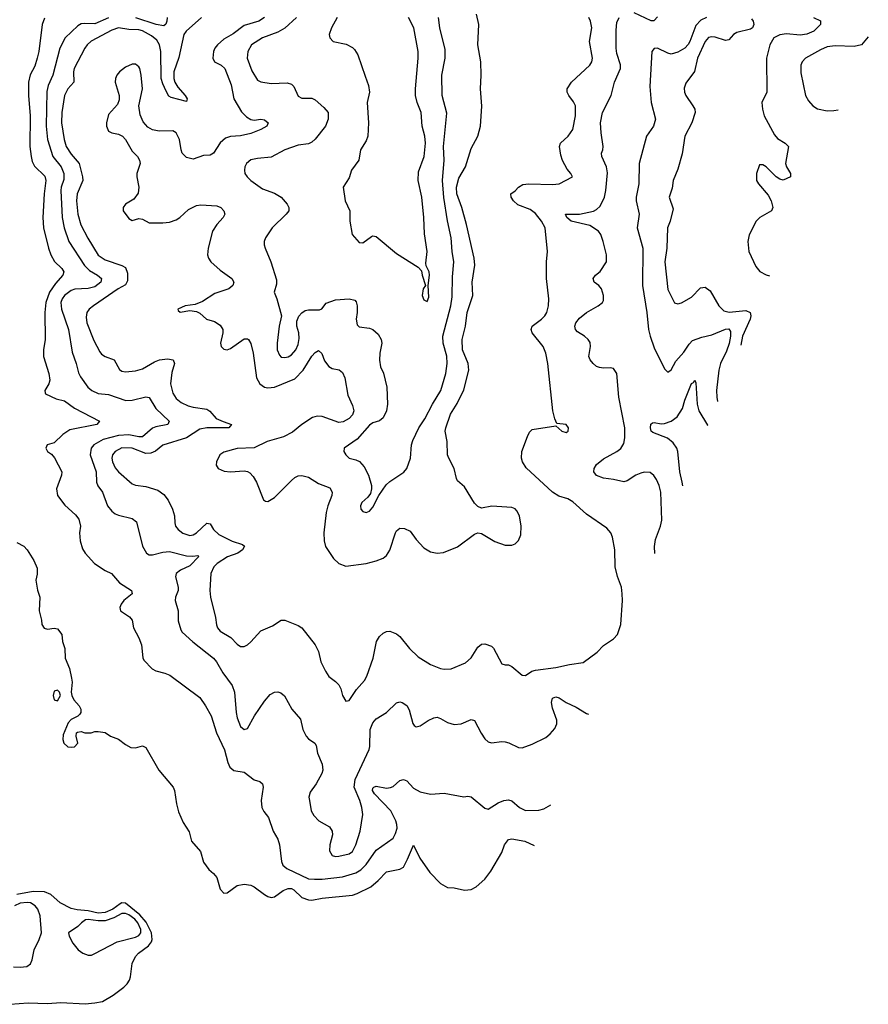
# Model space of a CAD drawing. Header units: inches. Extents: x 2143765 to 2212928, y 878963 to 1017374.
# Tile 16 of 256: x 2170686 to 2175693, y 880668 to 886478. Entities that reach past the tile are written whole.
import ezdxf

# ---------------------------------------------------------------- set-up
doc = ezdxf.new("R2010")
doc.units = ezdxf.units.IN
doc.header["$MEASUREMENT"] = 0
doc.layers.add('C1878', color=7, linetype='Continuous')

msp = doc.modelspace()

# ---------------------------------------------------------------- linework, layer by layer
at = {"layer": 'C1878', "color": 5}
for points, elevation in [([(2170833.6, 886486.4), (2170819.2, 886450), (2170799.4, 886290), (2170790.1, 886249.9), (2170776.7, 886203.3), (2170747.7, 886152.3), (2170738.4, 886110), (2170738.6, 886030), (2170748.6, 885910), (2170746.8, 885730), (2170753.4, 885670), (2170760.9, 885640.9), (2170774, 885614), (2170834.4, 885554.4), (2170841.6, 885530), (2170831.3, 885451.3), (2170823.5, 885310), (2170826.6, 885250), (2170855.9, 885130), (2170870.1, 885090), (2170892.1, 885052.1), (2170935.1, 885010), (2170945.9, 884990), (2170941.6, 884970), (2170898, 884922), (2170862.3, 884870), (2170840.9, 884810), (2170835.4, 884750), (2170836, 884590), (2170827.1, 884530), (2170826.4, 884490), (2170859.1, 884390), (2170863.8, 884350), (2170857.4, 884330), (2170834, 884290), (2170836.2, 884276.2), (2170839.3, 884270), (2170901.4, 884241.4), (2170950, 884229), (2171010, 884185.8), (2171158, 884110), (2171142, 884090), (2170981.6, 884058.4), (2170940.2, 884030), (2170890, 883982), (2170848.9, 883970), (2170841.3, 883950), (2170850, 883930.8), (2170874.3, 883914.3), (2170892.4, 883892.4), (2170934.6, 883810), (2170933.1, 883790), (2170904.4, 883710), (2170909, 883670), (2170953.6, 883613.6), (2171016, 883556), (2171036, 883530), (2171044.6, 883490), (2171040.2, 883450), (2171043.2, 883403.2), (2171056.5, 883356.5), (2171072.7, 883330), (2171128.2, 883270), (2171190, 883228.8), (2171227.7, 883210), (2171276, 883156), (2171346.7, 883110), (2171350.4, 883090), (2171301.3, 883050), (2171284.4, 883030), (2171277.1, 883010), (2171282, 882990), (2171335, 882955), (2171350, 882934), (2171358, 882890), (2171390.2, 882830.2), (2171405.8, 882790), (2171412.1, 882712.1), (2171418.7, 882698.7), (2171467.9, 882647.9), (2171490, 882636), (2171542.7, 882622.7), (2171573, 882610), (2171750, 882478.4), (2171783.1, 882430), (2171815.5, 882370), (2171847.2, 882270), (2171895.2, 882170), (2171914.6, 882094.6), (2171927.1, 882067.1), (2171950, 882048.2), (2172010, 882038), (2172070, 881993), (2172103.1, 881983.1), (2172119.1, 881970), (2172122, 881950), (2172112, 881870), (2172114.9, 881830), (2172126.1, 881806.1), (2172154.9, 881770), (2172182, 881690), (2172210, 881642.8), (2172219.5, 881610), (2172230.2, 881510), (2172239.6, 881490), (2172263.1, 881470), (2172390, 881409.5), (2172426.1, 881406.1), (2172470, 881406.1), (2172590, 881420.7), (2172670, 881443.8), (2172698.9, 881461.1), (2172730, 881492.7), (2172790, 881577.1), (2172890, 881649), (2172904.3, 881675.7), (2172912.6, 881707.4), (2172912, 881730), (2172905.2, 881750), (2172875.6, 881810), (2172780.2, 881910), (2172767, 881930), (2172770, 881943), (2172775.6, 881950), (2172790, 881954.8), (2172850, 881944.1), (2172873.2, 881946.8), (2172890, 881953), (2172930, 881988.3), (2172950, 881995.6), (2172970, 881986.5), (2173010, 881943.7), (2173050, 881921.3), (2173110, 881908.2), (2173190, 881914.4), (2173307.6, 881892.4), (2173330, 881896.4), (2173350, 881892.4), (2173430, 881825.3), (2173450, 881819.5), (2173510, 881857.8), (2173542.7, 881870), (2173570, 881874), (2173590, 881869.1), (2173635.8, 881830), (2173670, 881812.6), (2173750, 881813.4), (2173778.4, 881821.6), (2173820.7, 881845.2)], 240), ([(2171210, 886488), (2171130, 886454.3), (2171070, 886456.3), (2171050, 886452.9), (2171030, 886442.5), (2170955.4, 886370), (2170922.3, 886310), (2170881.5, 886150), (2170853.7, 886090), (2170846.4, 886053.6), (2170843.6, 885850), (2170851.1, 885770), (2170882.1, 885670), (2170931.5, 885610), (2170947.1, 885570), (2170945.9, 885534.1), (2170930.7, 885490), (2170929.6, 885470), (2170937.6, 885310), (2170948.8, 885248.8), (2170977.1, 885170), (2171068.4, 885028.4), (2171098.2, 884998.2), (2171146.3, 884970), (2171169.1, 884950), (2171164.7, 884930), (2171130, 884901.6), (2171090, 884891.6), (2171011.6, 884888.4), (2170990, 884880.5), (2170950, 884849.9), (2170936.3, 884830), (2170930.1, 884810), (2170933.8, 884770), (2170974.4, 884650), (2170995.9, 884515.9), (2171020.6, 884450), (2171033.3, 884393.3), (2171044.9, 884370), (2171089.2, 884310), (2171111.5, 884290), (2171150, 884272.2), (2171210, 884266.7), (2171311.8, 884231.8), (2171350, 884233.2), (2171430, 884252.9), (2171450, 884248.9), (2171490, 884184.1), (2171568.4, 884110), (2171560.4, 884090), (2171490, 884076.2), (2171470, 884067), (2171410, 884017.4), (2171390, 884016.1), (2171330, 884027.8), (2171270, 884024.9), (2171179.6, 884000.4), (2171124.7, 883970), (2171107.7, 883950), (2171102.7, 883910), (2171136.8, 883810), (2171139, 883750), (2171147.9, 883727.9), (2171175.6, 883690), (2171205.2, 883610), (2171230, 883579), (2171250, 883563.2), (2171270, 883555), (2171350, 883534.3), (2171374.6, 883514.6), (2171410.9, 883370.9), (2171434.4, 883330), (2171450, 883320.8), (2171470, 883320.2), (2171530, 883336.1), (2171570, 883340.1), (2171670, 883313.8), (2171708.1, 883311.9), (2171736.7, 883316.7), (2171743.8, 883310), (2171690, 883255.8), (2171635.3, 883230), (2171609.1, 883210), (2171604.7, 883190), (2171621.8, 883130), (2171620.7, 883110), (2171606.5, 883070), (2171604.4, 883050), (2171622.3, 882990), (2171620.9, 882930), (2171637.2, 882877.2), (2171645, 882865), (2171707.1, 882807.1), (2171830.2, 882710), (2171847.3, 882690), (2171884.7, 882624.7), (2171940.7, 882550), (2171953.7, 882510), (2171963, 882390), (2171970, 882359.1), (2171990, 882307), (2172010, 882288.9), (2172030, 882295.3), (2172071.6, 882370), (2172130, 882457.1), (2172164.4, 882495.6), (2172190, 882510.4), (2172210, 882512.4), (2172226.9, 882506.9), (2172248.9, 882488.9), (2172291.6, 882410), (2172342.4, 882350), (2172357, 882290), (2172376.5, 882250), (2172390, 882235.3), (2172428.5, 882210), (2172436.3, 882196.3), (2172444, 882150), (2172470, 882086), (2172474, 882050), (2172468, 882030), (2172436.2, 881970), (2172399.8, 881920.2), (2172393.2, 881890), (2172395.2, 881870), (2172406.7, 881810), (2172422.5, 881782.5), (2172451.6, 881751.6), (2172514.7, 881714.7), (2172529.2, 881690), (2172531, 881669), (2172516.9, 881610), (2172514.3, 881574.3), (2172530, 881547.2), (2172550, 881540.3), (2172570, 881541.8), (2172630, 881555.5), (2172650, 881570.3), (2172669.8, 881610), (2172695.5, 881690), (2172710.9, 881789.1), (2172705.3, 881830), (2172693.6, 881870), (2172659.6, 881950), (2172665.6, 881994.4), (2172748.2, 882171.8), (2172752.5, 882190), (2172754.6, 882290), (2172769.8, 882330), (2172790, 882352.4), (2172850, 882390.3), (2172910, 882448), (2172930, 882453.4), (2172942, 882450), (2172970, 882430.7), (2172984.9, 882404.9), (2173004.9, 882324.9), (2173013, 882313), (2173026, 882306), (2173050, 882310.6), (2173096.6, 882343.4), (2173130, 882359.3), (2173150, 882361.6), (2173170, 882354.9), (2173210, 882330.4), (2173250, 882319.5), (2173290, 882323.8), (2173350, 882348), (2173370, 882342), (2173408.2, 882268.2), (2173430, 882235.5), (2173450, 882216.4), (2173470, 882210.4), (2173530, 882219.3), (2173550, 882216.4), (2173571.8, 882211.8), (2173630, 882184), (2173650, 882180.7), (2173710, 882203), (2173790, 882243.1), (2173815.9, 882264.1), (2173843.9, 882296.1), (2173856, 882324), (2173855.4, 882344.6), (2173830, 882416.3), (2173823.6, 882450), (2173830, 882474.7), (2173850, 882483.5), (2173870, 882477.4), (2173910, 882448.7), (2173970, 882420.6), (2174030, 882384.3), (2174041.8, 882380.2)], 260), ([(2171758.2, 886490), (2171669.5, 886410.5), (2171655.4, 886390), (2171626, 886254), (2171596.6, 886170), (2171595.6, 886130), (2171600.9, 886110), (2171619.4, 886079.4), (2171663.2, 886030), (2171674.7, 886010), (2171670, 885996), (2171579.2, 886019.2), (2171566.9, 886026.9), (2171550, 886055.7), (2171530, 886098.5), (2171521.5, 886130), (2171519, 886290), (2171511.5, 886330), (2171496.3, 886356.3), (2171463.3, 886383.3), (2171410, 886412), (2171390, 886417.6), (2171330, 886420.5), (2171270, 886429.9), (2171230, 886415.2), (2171108.3, 886351.7), (2171083.8, 886330), (2171070.2, 886310), (2171008.1, 886190), (2171003.5, 886170), (2171006.4, 886110), (2170970, 886069), (2170951.6, 886030), (2170934.4, 885930), (2170932.2, 885870), (2170948.6, 885770), (2170960.7, 885730), (2170990, 885685), (2171037.4, 885630), (2171056.8, 885550), (2171058.2, 885530), (2171024.6, 885450), (2171021, 885410), (2171029.1, 885330), (2171047.8, 885267.8), (2171088.9, 885188.9), (2171150, 885088.1), (2171190, 885060.6), (2171290, 885026.8), (2171310, 885016.1), (2171322.4, 884982.4), (2171322.9, 884937.1), (2171310, 884913.5), (2171267.3, 884890), (2171121.2, 884790), (2171097.1, 884770), (2171083.5, 884750), (2171078, 884722), (2171081.7, 884690), (2171124.4, 884584.4), (2171159.1, 884519.1), (2171170, 884503.6), (2171190, 884490.2), (2171244.2, 884470), (2171274.4, 884414.4), (2171290, 884403.2), (2171310, 884400.6), (2171370, 884406.2), (2171410, 884416.9), (2171481.3, 884458.7), (2171511.8, 884470), (2171557.8, 884477.8), (2171591.8, 884471.8), (2171600.6, 884450), (2171584.4, 884395.6), (2171576.6, 884330), (2171590, 884274), (2171610, 884243.5), (2171639.3, 884219.2), (2171680.2, 884200.2), (2171710, 884191.1), (2171790, 884180.5), (2171807.5, 884167.5), (2171845.5, 884125.5), (2171886.3, 884106.3), (2171937, 884090), (2171920.5, 884070), (2171790, 884069.9), (2171750, 884060.9), (2171670, 884011.6), (2171531.8, 883968.2), (2171487.9, 883932.1), (2171460.7, 883919.3), (2171430, 883918.5), (2171350, 883949.9), (2171290, 883952.3), (2171249.4, 883930.6), (2171233.9, 883910), (2171230.8, 883890), (2171234.5, 883870), (2171250, 883833.8), (2171269.4, 883810), (2171350, 883739.7), (2171370, 883731.9), (2171430, 883723.2), (2171501.7, 883701.7), (2171536.7, 883676.7), (2171562.3, 883642.3), (2171588.3, 883590), (2171600.2, 883550), (2171600.8, 883510), (2171606.3, 883490), (2171622.3, 883470), (2171649.1, 883449.1), (2171690, 883435.3), (2171710, 883439), (2171730, 883450.9), (2171790, 883507.9), (2171810, 883502.6), (2171829.3, 883470), (2171861, 883441), (2171940.1, 883400.1), (2172001.6, 883381.6), (2172011.9, 883371.9), (2172000.2, 883350), (2171973, 883330), (2171912.3, 883307.7), (2171851, 883270), (2171831.6, 883250), (2171813.7, 883210), (2171808.7, 883110), (2171812.5, 883070), (2171841.8, 882950), (2171846.6, 882906.6), (2171852.6, 882890), (2171870, 882870.3), (2171932.7, 882832.7), (2171970, 882793.4), (2171990, 882779.5), (2172010, 882778.9), (2172030, 882788.9), (2172050, 882807.6), (2172110, 882872.3), (2172178, 882902), (2172230, 882935.8), (2172250, 882935.8), (2172330, 882903), (2172350.6, 882890), (2172428.7, 882790), (2172448.5, 882750), (2172463.1, 882690), (2172490, 882633.4), (2172510, 882602.4), (2172550, 882574), (2172570, 882552.7), (2172581.5, 882530), (2172590.4, 882490), (2172610, 882456.3), (2172630, 882461.6), (2172674, 882526), (2172721, 882579), (2172734.9, 882605.1), (2172772.7, 882710), (2172791.8, 882808.2), (2172810, 882839.3), (2172830, 882858.4), (2172850, 882868.4), (2172870, 882870.5), (2172910, 882854.9), (2172930, 882837.6), (2172987, 882767), (2173037.7, 882717.7), (2173110, 882673.6), (2173169.7, 882650.3), (2173190, 882645.5), (2173231.8, 882648.2), (2173316.8, 882683.2), (2173350, 882712.4), (2173390, 882775.5), (2173410, 882792.4), (2173430, 882794.9), (2173470, 882782), (2173482, 882770), (2173530, 882677.3), (2173550, 882670.6), (2173570, 882670.6), (2173590, 882662), (2173650, 882610.5), (2173670, 882608), (2173706.9, 882633.1), (2173730, 882640.7), (2173850, 882655.6), (2173930, 882674), (2174010, 882685.3), (2174093.6, 882746.4), (2174130, 882785.5), (2174190, 882824), (2174214, 882850), (2174232.4, 882910), (2174243.5, 883050), (2174241.4, 883090), (2174236.1, 883130), (2174213.4, 883193.4), (2174199.8, 883250), (2174198.2, 883350), (2174184.1, 883424.1), (2174174.7, 883450), (2174150, 883477.6), (2174030, 883560.5), (2173950, 883632.2), (2173919.5, 883650), (2173866.8, 883666.8), (2173830, 883690.7), (2173673.6, 883833.6), (2173652.5, 883870), (2173647.1, 883890), (2173649.8, 883930.2), (2173681.8, 884018.2), (2173694.9, 884045.1), (2173710, 884059.5), (2173850, 884082), (2173884.7, 884050), (2173910, 884042.8), (2173922, 884050), (2173924, 884070), (2173910, 884088.7), (2173855.3, 884095.3), (2173843.3, 884123.3), (2173830.9, 884170.9), (2173802.2, 884450), (2173790.8, 884510), (2173775.3, 884550), (2173709.8, 884630), (2173703.1, 884650), (2173709.8, 884670.2), (2173765.7, 884710), (2173784.8, 884730), (2173796, 884750), (2173805.8, 884790), (2173809, 884830), (2173795.2, 884950), (2173795.2, 885050), (2173800.2, 885110), (2173786.2, 885250), (2173765.7, 885290), (2173730, 885335.3), (2173697.8, 885357.8), (2173625.5, 885385.5), (2173599.3, 885410), (2173585.7, 885430), (2173583.6, 885450), (2173610, 885469), (2173629.5, 885490.5), (2173655, 885505), (2173690, 885509.6), (2173830, 885505.3), (2173870, 885508.7), (2173948, 885550), (2173938, 885570), (2173915.6, 885595.6), (2173887.8, 885647.8), (2173878.3, 885678.3), (2173870.9, 885729.1), (2173877.7, 885750), (2173921.4, 885790), (2173950.5, 885829.5), (2173966.2, 885910), (2173964.8, 885970), (2173953.7, 885993.7), (2173926.4, 886030), (2173916.8, 886050), (2173916, 886070), (2173941.7, 886110), (2174049.8, 886210), (2174061.1, 886230), (2174064.8, 886250), (2174048.9, 886350), (2174062.6, 886430), (2174054.1, 886470), (2174043.2, 886490)], 280), ([(2172130.2, 886490), (2172096.4, 886470), (2172010, 886443), (2171946.3, 886393.7), (2171890, 886362.4), (2171852.9, 886330), (2171837.8, 886310), (2171828.9, 886290), (2171825.1, 886250), (2171836.5, 886230), (2171874.6, 886210), (2171896.3, 886190), (2171933.4, 886093.4), (2171949.4, 886010), (2171994.9, 885934.9), (2172024.6, 885904.6), (2172049.3, 885889.3), (2172070, 885885.6), (2172110, 885890.1), (2172130, 885886.9), (2172152.2, 885870), (2172144.6, 885850), (2172108.5, 885830), (2172050, 885807.2), (2171990, 885793.2), (2171930, 885787.9), (2171901.4, 885778.6), (2171870, 885752.1), (2171830.1, 885689.9), (2171810, 885678.6), (2171770, 885675.8), (2171710, 885655.9), (2171670, 885664.9), (2171645.4, 885690), (2171638.1, 885710), (2171629.2, 885770), (2171610, 885810.8), (2171590, 885822), (2171510, 885819.3), (2171470, 885827.2), (2171443.4, 885843.4), (2171415.6, 885875.6), (2171397.3, 885917.3), (2171388.8, 885968.8), (2171411.2, 886070), (2171403.5, 886150), (2171394.5, 886190), (2171390, 886199.8), (2171370, 886216), (2171350, 886215.8), (2171310, 886198.6), (2171274.4, 886170), (2171259.7, 886150), (2171251.9, 886130), (2171250.2, 886110), (2171274.2, 886030), (2171274.1, 886005.9), (2171263, 885977), (2171210, 885918), (2171198.2, 885870), (2171198.4, 885850), (2171210, 885821.1), (2171230, 885810.3), (2171270, 885802.3), (2171292.4, 885790), (2171310.6, 885770.6), (2171350, 885702), (2171381.2, 885670), (2171393.9, 885650), (2171396.3, 885630), (2171378.4, 885570), (2171378.1, 885550), (2171390.1, 885490), (2171385.4, 885454.6), (2171360.5, 885419.5), (2171310, 885389.6), (2171296, 885370), (2171297.4, 885350), (2171330, 885305.5), (2171350, 885293), (2171390, 885305.5), (2171410, 885301.6), (2171450, 885279.8), (2171530, 885279.5), (2171570, 885283.1), (2171610, 885296.8), (2171631.6, 885310), (2171682.4, 885357.6), (2171730, 885380.6), (2171755, 885385), (2171850, 885379.6), (2171873.4, 885370), (2171890.6, 885350), (2171897.3, 885330), (2171887, 885310), (2171850, 885269.8), (2171824.1, 885230), (2171798.4, 885130), (2171795.4, 885090), (2171801.2, 885070), (2171814.7, 885050), (2171870, 884999.8), (2171938.7, 884950), (2171950.2, 884930), (2171944, 884910), (2171920.4, 884890), (2171836.8, 884863.2), (2171765, 884815), (2171722, 884798), (2171662.8, 884790), (2171619.5, 884770), (2171621.7, 884761.7), (2171633, 884753), (2171690, 884762.3), (2171730, 884755.8), (2171750, 884746.4), (2171788, 884710), (2171836.2, 884696.2), (2171870, 884675.9), (2171884.2, 884650), (2171885.1, 884630), (2171871.2, 884570), (2171875.6, 884550), (2171890, 884533.4), (2171910, 884530.2), (2171930, 884537.2), (2172010, 884594.7), (2172030, 884595.6), (2172037, 884590), (2172050, 884567.7), (2172064.8, 884510), (2172084.1, 884364.1), (2172103.1, 884330), (2172130.2, 884310.1), (2172150, 884305.5), (2172190, 884308.8), (2172310, 884359.4), (2172357.9, 884410), (2172410, 884491.6), (2172430, 884514.9), (2172450, 884526.4), (2172469, 884509), (2172485.3, 884465.3), (2172510, 884431.6), (2172530, 884420.2), (2172571.8, 884411.8), (2172590, 884396.5), (2172604.3, 884364.3), (2172622.3, 884262.3), (2172650, 884201.6), (2172657.1, 884170), (2172650, 884146.6), (2172630, 884124.8), (2172595.7, 884104.3), (2172570, 884101.3), (2172470, 884136.7), (2172442.2, 884137.8), (2172413.7, 884130), (2172350.3, 884090), (2172296.2, 884043.8), (2172242.7, 884017.4), (2172146, 883990), (2172070, 883951.4), (2171970, 883947.5), (2171890, 883926), (2171867.7, 883910), (2171846.7, 883870), (2171846, 883850), (2171857, 883830), (2171893.3, 883813.3), (2171930.6, 883809.4), (2172010, 883816.2), (2172030, 883812.8), (2172044, 883804), (2172063.5, 883783.5), (2172084.2, 883750), (2172124.8, 883644.8), (2172136.4, 883636.4), (2172150, 883636), (2172190, 883658.2), (2172290, 883759.7), (2172310, 883776.9), (2172330, 883786.7), (2172350, 883788), (2172390, 883777.8), (2172450, 883742.2), (2172516.4, 883716.4), (2172529.3, 883690), (2172527.8, 883670), (2172504.6, 883610), (2172494.8, 883570), (2172481, 883450), (2172482.8, 883402.8), (2172491.4, 883370), (2172537.9, 883297.9), (2172570, 883269.1), (2172610, 883252.8), (2172730, 883268.9), (2172790, 883284.4), (2172830, 883301.3), (2172850, 883316.9), (2172870, 883347.4), (2172903.2, 883450), (2172910, 883462.8), (2172930, 883476.9), (2172956.3, 883476.3), (2172990, 883460.3), (2173024.9, 883410), (2173070, 883361.6), (2173110, 883338.6), (2173149.8, 883330.2), (2173186.2, 883333.8), (2173270, 883368.5), (2173370, 883442.4), (2173390, 883450.4), (2173410, 883446.7), (2173490, 883399.1), (2173550, 883376.5), (2173590, 883376.5), (2173610, 883385.4), (2173630, 883404.4), (2173642.5, 883437.5), (2173644, 883490), (2173635.6, 883550), (2173620.2, 883580.2), (2173610, 883591.6), (2173590, 883599.8), (2173471.8, 883608.2), (2173410, 883596.2), (2173390, 883605.1), (2173370, 883624.5), (2173310, 883722.4), (2173270, 883756.2), (2173263.1, 883770), (2173249.8, 883830), (2173217.2, 883890), (2173210.9, 883910), (2173208.3, 883990), (2173197.3, 884050), (2173200.9, 884070), (2173227.7, 884150), (2173266.6, 884213.4), (2173306.5, 884293.5), (2173335.4, 884410), (2173332.2, 884450), (2173298.8, 884530), (2173296, 884590), (2173316.2, 884670), (2173326.9, 884750), (2173359.8, 884850), (2173356, 884930), (2173372.1, 885030), (2173368.5, 885070), (2173322.5, 885270), (2173295.2, 885370), (2173264.5, 885450), (2173263.7, 885490), (2173276.4, 885543.6), (2173316.8, 885610), (2173350, 885718), (2173389.8, 885790), (2173404.5, 885850), (2173413, 885967), (2173405.8, 886070), (2173409.8, 886150), (2173407, 886230), (2173388.8, 886330), (2173394.8, 886450), (2173382.3, 886510)], 320), ([(2171556.5, 886490), (2171555.5, 886470), (2171549.2, 886450.8), (2171537.6, 886442.4), (2171491.3, 886448.7), (2171371.8, 886488.2)], 260), ([(2172319.6, 886490), (2172250, 886428.3), (2172210, 886405), (2172118.9, 886370), (2172054, 886330), (2172031.9, 886290), (2172029.4, 886250), (2172055.8, 886175.8), (2172090, 886122), (2172110, 886110.3), (2172170, 886100.9), (2172264.4, 886104.4), (2172290, 886098), (2172304.5, 886084.5), (2172330, 886026), (2172350, 886014), (2172410, 886014.7), (2172430, 886005.3), (2172480.6, 885960.6), (2172506.7, 885930), (2172506.7, 885890), (2172490, 885849.7), (2172430, 885772.4), (2172410, 885755.6), (2172390, 885745.8), (2172330, 885738), (2172250, 885710.9), (2172170, 885666.6), (2172090, 885659.6), (2172050, 885651.5), (2172023.8, 885630), (2172014.4, 885610), (2172012.4, 885590), (2172014.9, 885570), (2172028.2, 885550), (2172050.4, 885530), (2172119.7, 885479.7), (2172190, 885453.8), (2172230, 885430.3), (2172263.8, 885390), (2172274.9, 885370), (2172273.4, 885350), (2172259.3, 885330), (2172176, 885250), (2172135.8, 885190), (2172128.2, 885170), (2172128, 885150), (2172134.4, 885130), (2172168.9, 885050), (2172202.4, 884942.4), (2172202, 884918), (2172188.4, 884870), (2172204.4, 884830), (2172230.3, 884730), (2172217.3, 884670), (2172204.5, 884570), (2172206, 884530), (2172219.2, 884499.2), (2172230, 884487.4), (2172250, 884484.4), (2172270, 884488.2), (2172290, 884499.7), (2172315.9, 884530), (2172330, 884561.3), (2172335.9, 884595.9), (2172332.9, 884630), (2172321.3, 884670), (2172321.2, 884698.8), (2172332.4, 884727.6), (2172350, 884749.1), (2172370, 884761.6), (2172390, 884766.7), (2172454.7, 884765.3), (2172468.3, 884771.7), (2172494.3, 884805.7), (2172550, 884824.2), (2172630, 884831.6), (2172662.9, 884822.9), (2172672.2, 884812.2), (2172677.3, 884790), (2172677.6, 884750), (2172671.7, 884710), (2172677, 884677), (2172690, 884664.9), (2172750, 884657.4), (2172770.2, 884650.2), (2172801.6, 884621.6), (2172819.5, 884590), (2172823.1, 884570), (2172810.4, 884510), (2172808.5, 884468.5), (2172815.5, 884430), (2172831.9, 884391.9), (2172852.4, 884310), (2172855.8, 884210), (2172850.3, 884169.7), (2172830, 884129.5), (2172808.7, 884111.3), (2172770, 884099.6), (2172750, 884084.7), (2172677.9, 884002.1), (2172600.7, 883950), (2172599.1, 883930), (2172610.5, 883910), (2172630, 883890.5), (2172670, 883881.1), (2172690.9, 883870.9), (2172718.9, 883838.9), (2172745, 883790), (2172761.2, 883730), (2172762.7, 883710), (2172756.9, 883683.1), (2172740.2, 883659.7), (2172705.3, 883630), (2172697.6, 883610), (2172698.4, 883590), (2172710, 883575.5), (2172730, 883570.4), (2172750, 883578.4), (2172770, 883602), (2172805.1, 883670), (2172847.5, 883732.5), (2172870, 883753.7), (2172952.1, 883807.9), (2172970.9, 883829.1), (2172992.8, 883890), (2172997.7, 883970), (2173005.3, 883994.7), (2173041.4, 884070), (2173076.9, 884123.1), (2173120.9, 884210), (2173170.9, 884290), (2173199.6, 884390), (2173208.8, 884450), (2173206.8, 884493.3), (2173184.6, 884570), (2173182, 884610), (2173229.9, 884790), (2173236.9, 884843.1), (2173239.1, 884960.9), (2173248.1, 885050), (2173238, 885110), (2173232.2, 885190), (2173209.9, 885290.1), (2173188.2, 885428.2), (2173181.8, 885530), (2173191.2, 885650), (2173186.7, 885730), (2173205.6, 885925.6), (2173179.3, 886030), (2173176.1, 886150), (2173196.4, 886250), (2173197.5, 886302.5), (2173164.5, 886430), (2173157.4, 886490)], 340), ([(2172559.5, 886490), (2172525.3, 886430), (2172512.7, 886390), (2172516.3, 886370), (2172536, 886350), (2172612.7, 886332.7), (2172650, 886314.4), (2172662.5, 886302.5), (2172681.1, 886270), (2172725.4, 886145.4), (2172743.6, 886090), (2172750.2, 886050.2), (2172737, 885990), (2172744, 885870), (2172739.6, 885790), (2172730, 885762.7), (2172698, 885710), (2172687.2, 885650), (2172644.2, 885590), (2172630, 885544), (2172595.5, 885490), (2172607.3, 885410), (2172634.4, 885350), (2172634.4, 885290), (2172647.7, 885210), (2172690, 885164), (2172710, 885160.7), (2172761, 885199), (2172770, 885203), (2172790, 885199.3), (2172910, 885097.6), (2173038, 885018), (2173056.3, 884996.3), (2173060.5, 884970), (2173081, 884910), (2173066, 884890), (2173060.3, 884850), (2173070, 884824), (2173090, 884814.8), (2173099.7, 884840.3), (2173096, 884910), (2173104.5, 884970), (2173102, 884990), (2173085.2, 885025.2), (2173082, 885042), (2173089.7, 885110), (2173073.9, 885213.9), (2173070.8, 885310), (2173059.4, 885430), (2173036.8, 885530), (2173040, 885580), (2173073.3, 885670), (2173080.5, 885750), (2173076.8, 885790), (2173061.8, 885850), (2173054.5, 885930), (2173031.6, 885990), (2173021.8, 886030), (2173021.6, 886070), (2173037.9, 886250), (2173036.5, 886290), (2173012.1, 886430), (2172980.8, 886490)], 360), ([(2174433.6, 883328.4), (2174431.8, 883370), (2174436.5, 883410), (2174467.8, 883490), (2174475.1, 883524.9), (2174469.8, 883690), (2174459.8, 883730), (2174443.9, 883763.9), (2174428, 883787.9), (2174405.5, 883805.5), (2174370, 883808.7), (2174350, 883802.2), (2174321.3, 883790), (2174270, 883756.4), (2174250, 883751.1), (2174190, 883765.1), (2174130, 883772.4), (2174089.2, 883789.2), (2174073.5, 883810), (2174075.8, 883830), (2174090, 883852.8), (2174130, 883886), (2174210, 883930.2), (2174232, 883948), (2174250, 883977.1), (2174256.3, 884010), (2174256.5, 884070), (2174221, 884250), (2174209.7, 884390), (2174190, 884419.6), (2174170, 884424.7), (2174130, 884422.4), (2174106.3, 884426.3), (2174090, 884432), (2174069.7, 884449.7), (2174051.3, 884471.3), (2174044.2, 884490), (2174054.7, 884550), (2174052.5, 884572.5), (2174040.9, 884590), (2174018.4, 884610), (2173976.6, 884636.6), (2173966.3, 884650), (2173961.7, 884670), (2173967.1, 884690), (2173990, 884716.9), (2174030, 884750.3), (2174099.5, 884790), (2174124.5, 884810), (2174130, 884821), (2174131.2, 884850), (2174119.6, 884890), (2174103.7, 884910), (2174076.2, 884930), (2174069.6, 884950), (2174082.9, 884970), (2174110, 884992.4), (2174148.3, 885050), (2174148.8, 885090), (2174129.1, 885170), (2174114.9, 885210), (2174100.6, 885230), (2174050, 885264.5), (2173939.7, 885290), (2173914, 885310), (2173906.6, 885330), (2173990, 885330.1), (2174071.6, 885348.4), (2174090, 885357.7), (2174110, 885378.2), (2174136.4, 885430), (2174145.3, 885470), (2174154.5, 885574.5), (2174149.1, 885610), (2174120.4, 885670), (2174118.9, 885690), (2174127.1, 885710), (2174127.8, 885730), (2174116.4, 885810), (2174113.5, 885870), (2174125.5, 885930), (2174176.5, 886030), (2174195.1, 886110), (2174230.5, 886190), (2174231.8, 886211.7), (2174210, 886279.3), (2174204.8, 886310), (2174204.8, 886415.3), (2174210, 886462), (2174224, 886490)], 260), ([(2174310, 886521.1), (2174410, 886473.4), (2174430, 886474), (2174450, 886494.4)], 260), ([(2174739.1, 886490), (2174705.2, 886474.8), (2174675.7, 886444.3), (2174639.2, 886350), (2174630, 886332.2), (2174610, 886309.8), (2174570, 886286.4), (2174530, 886275.3), (2174510, 886279.8), (2174450, 886310.7), (2174430, 886308.6), (2174415.6, 886290), (2174404.1, 886084.2), (2174412.3, 885990), (2174436.9, 885890), (2174426.5, 885850), (2174384.4, 885790), (2174340.1, 885630), (2174338.6, 885510), (2174323.5, 885430), (2174323.7, 885410), (2174341.5, 885330), (2174330.1, 885250), (2174363.1, 885130), (2174360.6, 884910), (2174385.9, 884750), (2174396.4, 884650), (2174405.5, 884610), (2174430, 884542.6), (2174490, 884418.8), (2174510, 884398.8), (2174530, 884411), (2174557.1, 884462.9), (2174604.3, 884515.8), (2174636.2, 884563.8), (2174655.4, 884584.6), (2174710, 884605), (2174770, 884617.6), (2174851, 884651), (2174870, 884654.7), (2174878.9, 884638.9), (2174880.1, 884610), (2174872.4, 884567.6), (2174857.1, 884522.9), (2174820.4, 884450), (2174810.1, 884410), (2174797.9, 884290), (2174798.8, 884250), (2174804, 884224.8)], 260), ([(2175003.6, 886483.6), (2175013.3, 886470), (2175016.7, 886450), (2175009.7, 886430.3), (2174997.8, 886422.2), (2174917.2, 886402.8), (2174898.4, 886390), (2174870, 886359.4), (2174850, 886354.9), (2174790, 886374.5), (2174770, 886376.7), (2174750, 886372), (2174730, 886348.6), (2174686, 886250), (2174668.4, 886171.6), (2174617.3, 886102.7), (2174606.3, 886073.7), (2174607.9, 886050), (2174616.2, 886030), (2174658.2, 885970), (2174668.9, 885950), (2174672, 885930), (2174651, 885870), (2174611.1, 885790), (2174594.4, 885685.6), (2174570, 885595.3), (2174541, 885530), (2174536, 885484), (2174518, 885430), (2174542, 885362), (2174524.9, 885290), (2174508, 885250), (2174503.7, 885130), (2174492, 885050), (2174510, 884886), (2174550, 884806.8), (2174570, 884800.5), (2174590, 884806.4), (2174650, 884841.1), (2174703.5, 884896.5), (2174730, 884900.4), (2174759, 884879), (2174810.2, 884790), (2174840.3, 884760.3), (2174871.6, 884751.6), (2174970, 884761.5), (2174996.2, 884750), (2175000.1, 884730), (2174996.2, 884710), (2174951.6, 884610), (2174941.7, 884557.9)], 280), ([(2175370, 886490.4), (2175410.2, 886470.2), (2175410.4, 886450.4), (2175372.3, 886410), (2175330, 886392.2), (2175290, 886387), (2175210, 886395), (2175170, 886389.2), (2175136.5, 886370), (2175112.1, 886330), (2175092.3, 886250), (2175094, 886050), (2175065.5, 885990), (2175068.4, 885950), (2175078, 885910), (2175139.1, 885799.1), (2175157.8, 885777.8), (2175203.1, 885750), (2175222, 885730), (2175204.2, 885630), (2175210.3, 885610.3), (2175234, 885570), (2175234, 885550), (2175190, 885532), (2175170, 885537.6), (2175150, 885551.5), (2175090, 885609.7), (2175070, 885621.6), (2175050, 885621.2), (2175033.1, 885570), (2175033.7, 885530), (2175044.9, 885510), (2175103, 885443), (2175120.3, 885410), (2175130.4, 885370), (2175121.6, 885350), (2175053.4, 885310), (2175030.9, 885289.1), (2174990.9, 885209.1), (2174981.5, 885170), (2174987.8, 885110), (2175030, 885022), (2175052.8, 884992.8), (2175090, 884971.9), (2175110, 884967.5), (2175110.9, 884967.5)], 320), ([(2175692.9, 886375.8), (2175652.7, 886330), (2175610, 886319.3), (2175496.4, 886323.6), (2175450, 886317.5), (2175410, 886300.8), (2175322.7, 886250), (2175302, 886230), (2175294.2, 886210), (2175295.6, 886164.4), (2175323.2, 886030), (2175339.5, 885999.5), (2175365.3, 885970), (2175392.7, 885952.7), (2175450, 885940.6), (2175490, 885941.5), (2175515.2, 885945.9)], 340), ([(2174598.2, 883726.8), (2174595.2, 883750), (2174581.7, 883810), (2174569.4, 883929.4), (2174562.5, 883950), (2174540.7, 883980.7), (2174508.2, 884008.2), (2174421.5, 884041.5), (2174412.4, 884050), (2174407.2, 884070), (2174410, 884090.6), (2174420.7, 884099.3), (2174430, 884102), (2174470, 884093.8), (2174490, 884095.1), (2174530.8, 884109.2), (2174566.2, 884133.8), (2174596, 884184), (2174610, 884233.4), (2174650, 884330.4), (2174662.4, 884337.6), (2174670, 884350.4), (2174674.7, 884334.7), (2174682.6, 884210), (2174692.6, 884170), (2174745, 884085), (2174745.9, 884084)], 240), ([(2170670, 883394), (2170710, 883371), (2170730, 883350.8), (2170770, 883286), (2170790, 883242), (2170790, 883206), (2170782, 883170), (2170791.7, 883111.7), (2170806, 883070), (2170800.7, 882990), (2170815.3, 882935.3), (2170817.3, 882910), (2170830, 882887.7), (2170850, 882882), (2170890, 882887.7), (2170910, 882883), (2170934.9, 882850), (2170938.4, 882810), (2170952.7, 882767.3), (2170954.9, 882710), (2170980.4, 882650), (2170992.4, 882592.4), (2170995.6, 882570), (2170990.3, 882510), (2170994, 882490), (2171005.1, 882465.1), (2171037.3, 882430), (2171046.8, 882410), (2171046.8, 882390), (2171040.7, 882379.3), (2171030, 882369), (2170990, 882349.3), (2170973.4, 882330), (2170942.6, 882257.4), (2170941.3, 882230), (2170947, 882210), (2170970, 882188.4), (2170990, 882184.9), (2171010, 882187.3), (2171029.3, 882210), (2171019.3, 882250), (2171022, 882270), (2171026.8, 882273.2), (2171050, 882277.3), (2171070, 882271), (2171108.9, 882271.1), (2171130, 882278), (2171150, 882278), (2171190, 882271.3), (2171222, 882250), (2171270, 882233.4), (2171310, 882201), (2171343, 882183), (2171370, 882182), (2171410, 882194), (2171430, 882182.8), (2171507.3, 882050), (2171592.7, 881950), (2171600.4, 881930), (2171611.7, 881851.7), (2171623.8, 881803.8), (2171650, 881741), (2171686, 881686), (2171700.7, 881630), (2171754, 881570), (2171770, 881506.8), (2171802.8, 881462.8), (2171830, 881441), (2171850, 881416), (2171868.2, 881348.2), (2171890, 881324.7), (2171910, 881326), (2171970, 881368.5), (2172010, 881376.5), (2172049.7, 881370.4), (2172070, 881362.3), (2172130, 881315.3), (2172150, 881303.6), (2172170, 881299), (2172190, 881302.8), (2172239.9, 881340.1), (2172270, 881351.9), (2172290, 881351), (2172303.9, 881343.9), (2172350, 881299.4), (2172390, 881284.8), (2172410, 881283.8), (2172470, 881295), (2172650, 881312.8), (2172678.2, 881321.8), (2172757.9, 881362.1), (2172801.8, 881398.2), (2172849.8, 881450.2), (2172930, 881466), (2172950, 881478.5), (2172975.3, 881524.7), (2173010, 881606.8), (2173046.4, 881530), (2173105.4, 881445.4), (2173170, 881382), (2173210, 881357.3), (2173250, 881354.8), (2173310, 881342.8), (2173350, 881346), (2173378.6, 881361.4), (2173430, 881406), (2173466.8, 881453.2), (2173530, 881564), (2173546.6, 881610), (2173570, 881640.3), (2173590, 881644), (2173667.3, 881630), (2173721.7, 881605.5)], 220), ([(2170630, 880668.4), (2170737.3, 880677.3), (2170850, 880673.8), (2170930, 880678.6), (2171072, 880672), (2171130, 880676.6), (2171174.2, 880685.8), (2171237.7, 880722.3), (2171301.6, 880770), (2171321.3, 880790), (2171334.3, 880810), (2171340.4, 880830), (2171349.7, 880910), (2171369.8, 880950), (2171387.1, 880970), (2171446, 881014), (2171463.9, 881036.1), (2171468.8, 881051.2), (2171464.4, 881090), (2171432.4, 881152.4), (2171395.4, 881195.4), (2171310, 881265.9), (2171290, 881267.1), (2171278.3, 881261.7), (2171235.7, 881230), (2171191.6, 881210), (2171150, 881206), (2171090, 881220.5), (2171025.4, 881225.4), (2170990, 881233.9), (2170926.2, 881266.2), (2170870, 881316), (2170832.6, 881332.6), (2170766.4, 881333.6), (2170670, 881315.9)], 220), ([(2170650, 880890.4), (2170690, 880887), (2170728.1, 880891.9), (2170750, 880908), (2170759.7, 880930), (2170771.2, 880990), (2170801.3, 881050), (2170814.7, 881090), (2170808.1, 881190), (2170793.8, 881230), (2170778.4, 881250), (2170750, 881266.7), (2170730, 881269.9), (2170690, 881264.4), (2170655.7, 881250)], 240)]:
    msp.add_lwpolyline(points, dxfattribs=dict(at, elevation=elevation))
for points, elevation in [([(2170910, 882522.7), (2170890, 882516), (2170883.8, 882490), (2170890, 882464.7), (2170910, 882458.8), (2170926.6, 882490), (2170920.9, 882510)], 220), ([(2171310, 881204.9), (2171290, 881204.8), (2171240.9, 881179.1), (2171190, 881161.2), (2171150, 881160.2), (2171090.6, 881169.4), (2171073.8, 881166.2), (2171051.1, 881150), (2171030, 881127.1), (2170974.8, 881090), (2170979.1, 881070), (2171000.5, 881030), (2171030.7, 880990), (2171058.8, 880970), (2171090, 880958.4), (2171110, 880958.4), (2171130, 880968.2), (2171262.4, 881037.6), (2171370, 881065.2), (2171390, 881075.1), (2171401.3, 881090), (2171401.8, 881110), (2171383.8, 881150), (2171365.6, 881170), (2171330, 881195.5)], 240)]:
    msp.add_lwpolyline(points, close=True, dxfattribs=dict(at, elevation=elevation))

doc.saveas('drawing.dxf')
